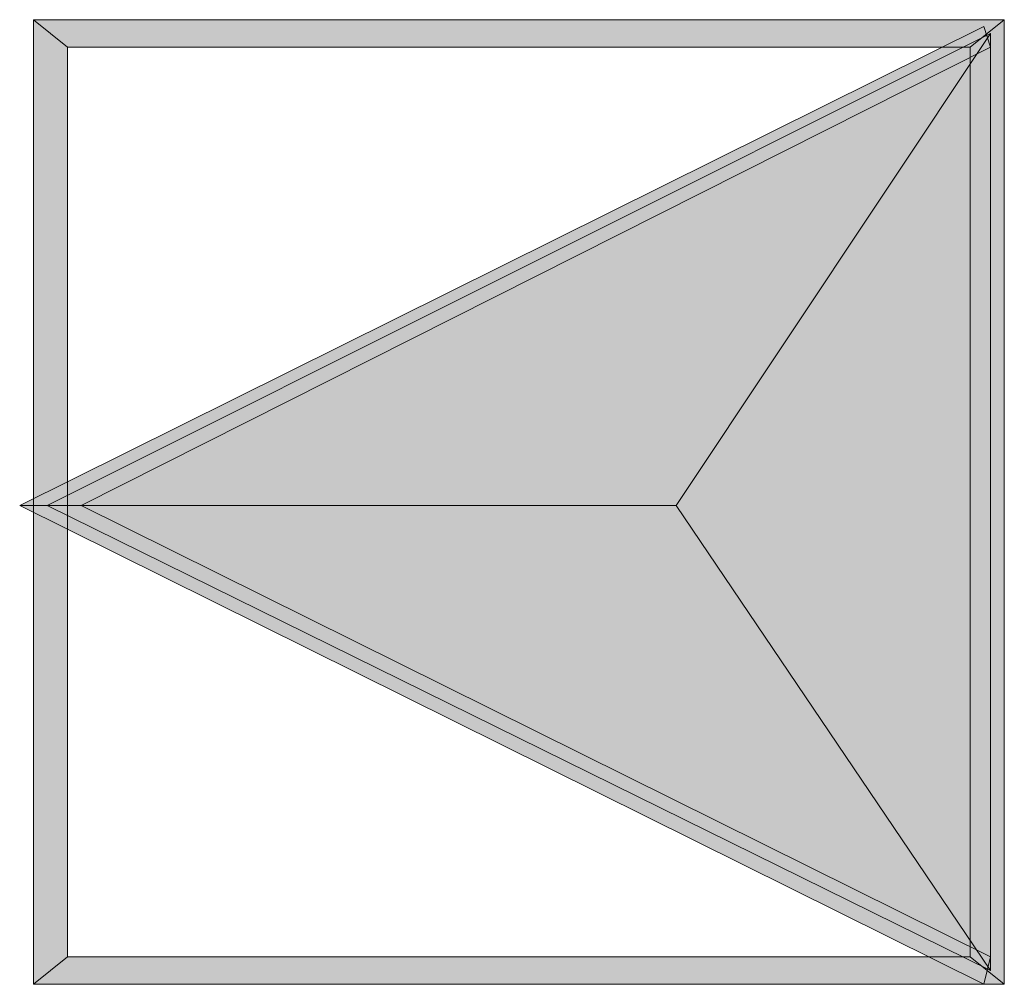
# Model space of a CAD drawing. Header units: millimetres. Extents: x 11 to 308, y -2333 to 36.
# Tile 5 of 85: x 24 to 36, y -2056 to -2044. Entities that reach past the tile are written whole.
import ezdxf

# ---------------------------------------------------------------- set-up
doc = ezdxf.new("R2010")
doc.units = ezdxf.units.MM
doc.layers.add('DGE_SIMBOLOS', color=7, linetype='Continuous', lineweight=0)

# ---------------------------------------------------------------- blocks, each defined once
blk = doc.blocks.new('DGE_09_94_31')
at = {"layer": 'DGE_SIMBOLOS', "true_color": 0x000000}
for points in [[(5.743, 5.626), (-5.856, 5.287), (-6.279, 5.626), (5.743, 5.626)], [(-5.856, 5.287), (-6.279, 5.626), (-5.856, -5.973), (-5.856, 5.287)], [(-6.279, 5.626), (-5.856, -5.973), (-6.279, -6.312), (-6.279, 5.626)], [(5.32, 5.287), (5.743, 5.626), (-5.856, 5.287), (5.32, 5.287)], [(5.743, -6.312), (5.32, 5.287), (5.743, 5.626), (5.743, -6.312)], [(-6.449, -0.385), (-5.687, -0.385), (5.489, 5.541), (-6.449, -0.385)], [(-5.687, -0.385), (5.489, 5.541), (5.574, 5.287), (-5.687, -0.385)], [(1.679, -0.385), (5.574, 5.457), (-6.11, -0.385), (1.679, -0.385)], [(1.679, -0.385), (5.574, -6.143), (5.574, 5.457), (1.679, -0.385)], [(5.32, -5.973), (5.743, -6.312), (5.32, 5.287), (5.32, -5.973)], [(5.489, -6.312), (5.574, -5.973), (-6.449, -0.385), (5.489, -6.312)], [(5.574, -5.973), (-6.449, -0.385), (-5.687, -0.385), (5.574, -5.973)], [(1.679, -0.385), (-6.11, -0.385), (5.574, -6.143), (1.679, -0.385)], [(-5.856, -5.973), (-6.279, -6.312), (5.32, -5.973), (-5.856, -5.973)], [(-6.279, -6.312), (5.32, -5.973), (5.743, -6.312), (-6.279, -6.312)]]:
    blk.add_hatch(color=18, dxfattribs=at).paths.add_polyline_path(points, flags=0)
at = {"layer": 'DGE_SIMBOLOS', "color": 18, "lineweight": 9, "true_color": 0x000000}
for points in [[(5.32, 5.287), (-5.856, 5.287), (-6.279, 5.626), (5.743, 5.626), (5.32, 5.287)], [(-5.856, 5.287), (-5.856, -5.973), (-6.279, -6.312), (-6.279, 5.626), (-5.856, 5.287)], [(5.32, -5.973), (5.32, 5.287), (5.743, 5.626), (5.743, -6.312), (5.32, -5.973)], [(-6.449, -0.385), (5.489, 5.541), (5.574, 5.287), (-5.687, -0.385), (-6.449, -0.385)], [(1.679, -0.385), (5.574, 5.457), (-6.11, -0.385), (1.679, -0.385)], [(1.679, -0.385), (5.574, -6.143), (5.574, 5.457), (1.679, -0.385)], [(5.489, -6.312), (-6.449, -0.385), (-5.687, -0.385), (5.574, -5.973), (5.489, -6.312)], [(1.679, -0.385), (-6.11, -0.385), (5.574, -6.143), (1.679, -0.385)], [(-5.856, -5.973), (5.32, -5.973), (5.743, -6.312), (-6.279, -6.312), (-5.856, -5.973)]]:
    blk.add_lwpolyline(points, close=True, dxfattribs=at)

msp = doc.modelspace()

# ---------------------------------------------------------------- block references
msp.add_blockref('DGE_09_94_31', (30, -2050))

doc.saveas('drawing.dxf')
